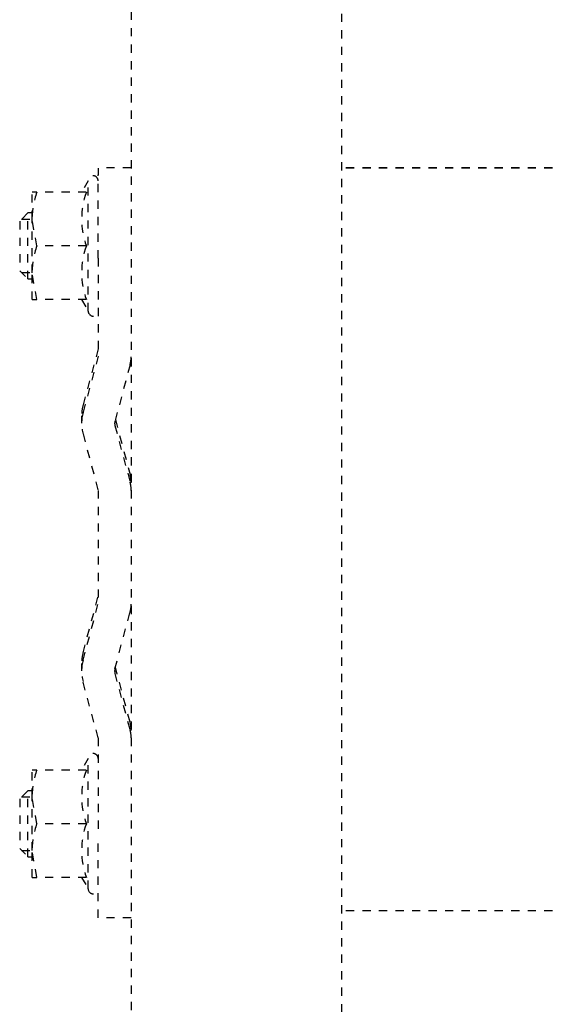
# Model space of a CAD drawing. Header units: centimetres. Extents: x 42630 to 130002, y 15 to 29179.
# Tile 10 of 138: x 49614.08 to 49620.45, y 4890.24 to 4902.17. Entities that reach past the tile are written whole.
import ezdxf

# ---------------------------------------------------------------- set-up
doc = ezdxf.new("R2010")
doc.units = ezdxf.units.CM
doc.header["$LTSCALE"] = 0.01
doc.linetypes.add('DASHED2', pattern=[9.525, 6.35, -3.175])
doc.layers.get('0').update_dxf_attribs({"color": 253})
doc.layers.add('CKDRZWI_', color=253, linetype='Continuous')

# ---------------------------------------------------------------- blocks, each defined once
blk = doc.blocks.new('A$7E8814B27261F1')
at = {"color": 7, "linetype": 'DASHED2', "ltscale": 10}
for p, q in [((3835.2, 4463.5), (3834.2, 4462.5)), ((3834.97, 4463.26), (3834.97, 4462)), ((3841.2, 4463.5), (3835.2, 4463.5)), ((3842.2, 4462.5), (3841.2, 4463.5)), ((3841.44, 4463.26), (3841.44, 4462)), ((3905.2, 4463.5), (3904.2, 4462.5)), ((3904.97, 4463.26), (3904.97, 4462)), ((3911.2, 4463.5), (3905.2, 4463.5)), ((3912.2, 4462.5), (3911.2, 4463.5)), ((3911.44, 4463.26), (3911.44, 4462)), ((3831.7, 4462), (3831.7, 4461.42)), ((3831.7, 4461.42), (3834.95, 4462)), ((3831.7, 4462), (3834.95, 4462)), ((3834.2, 4462.5), (3842.2, 4462.5)), ((3834.2, 4462.5), (3834.2, 4462)), ((3834.95, 4462), (3841.45, 4462)), ((3838.2, 4461.42), (3841.45, 4462)), ((3841.45, 4462), (3844.7, 4462)), ((3842.2, 4462), (3842.2, 4462.5)), ((3844.7, 4461.42), (3844.7, 4462)), ((3901.7, 4462), (3901.7, 4461.42)), ((3901.7, 4461.42), (3904.95, 4462)), ((3901.7, 4462), (3904.95, 4462)), ((3904.2, 4462.5), (3912.2, 4462.5)), ((3904.2, 4462.5), (3904.2, 4462)), ((3904.95, 4462), (3911.45, 4462)), ((3908.2, 4461.42), (3911.45, 4462)), ((3911.45, 4462), (3914.7, 4462)), ((3912.2, 4462), (3912.2, 4462.5)), ((3914.7, 4461.42), (3914.7, 4462)), ((3831.7, 4455.43), (3831.7, 4461.42)), ((3838.2, 4455.43), (3838.2, 4461.42)), ((3844.7, 4455.43), (3844.7, 4461.42)), ((3901.7, 4455.43), (3901.7, 4461.42)), ((3908.2, 4455.43), (3908.2, 4461.42)), ((3914.7, 4455.43), (3914.7, 4461.42)), ((3831.7, 4456.01), (3830.3, 4455.2)), ((3846.1, 4455.2), (3844.7, 4456.01)), ((3848.59, 4454), (3855.42, 4455.83)), ((3857.61, 4456), (3856.71, 4456)), ((3858, 4455.83), (3864.83, 4454)), ((3858.9, 4455.83), (3865.73, 4454)), ((3885.42, 4455.83), (3878.59, 4454)), ((3887.61, 4456), (3886.71, 4456)), ((3894.83, 4454), (3888, 4455.83)), ((3895.73, 4454), (3888.9, 4455.83)), ((3901.7, 4456.01), (3900.3, 4455.2)), ((3916.1, 4455.2), (3914.7, 4456.01)), ((3830.3, 4455.2), (3846.1, 4455.2)), ((3900.3, 4455.2), (3916.1, 4455.2)), ((3826.8, 4454), (3836.71, 4454)), ((3826.8, 4450), (3826.8, 4454)), ((3848.59, 4454), (3836.71, 4454)), ((3878.59, 4454), (3864.83, 4454)), ((3906.71, 4454), (3894.83, 4454)), ((3906.71, 4454), (3916.8, 4454)), ((3917.62, 4454), (3916.8, 4454)), ((3849.62, 4450.14), (3856.45, 4451.97)), ((3850.52, 4450.14), (3857.16, 4451.91)), ((3856.97, 4451.97), (3863.8, 4450.14)), ((3886.45, 4451.97), (3879.62, 4450.14)), ((3887.16, 4451.91), (3880.52, 4450.14)), ((3893.8, 4450.14), (3886.97, 4451.97)), ((4186.6, 4450), (711.34, 4450)), ((3849.49, 4450), (3849.49, 4450)), ((3879.49, 4450), (3879.49, 4450)), ((711.34, 4424.5), (4186.6, 4424.5)), ((3827.65, 4387), (3827.65, 4424.5)), ((3917.64, 4387), (3917.64, 4424.5)), ((3917.68, 4387), (3917.68, 4424.5))]:
    blk.add_line(p, q, dxfattribs=at)
for centre, radius, start, end in [((3834.84, 4451.97), 10.03, 70.3966, 89.3472), ((3841.34, 4451.97), 10.03, 70.3966, 89.3472), ((3904.84, 4451.97), 10.03, 70.3966, 89.3472), ((3911.34, 4451.97), 10.03, 70.3966, 89.3472), ((3834.95, 4446.54), 9.46, 69.9158, 110.0842), ((3841.45, 4446.54), 9.46, 69.9158, 110.0842), ((3856.71, 4451), 5, 74.9995, 105.0005), ((3857.61, 4451), 5, 74.9995, 90), ((3886.71, 4451), 5, 74.9995, 105.0005), ((3887.61, 4451), 5, 74.9995, 90), ((3904.95, 4446.54), 9.46, 69.9158, 110.0842), ((3911.45, 4446.54), 9.46, 69.9158, 110.0842), ((3830.3, 4454.6), 0.6, 90, 270), ((3846.1, 4454.6), 0.6, 270, 90), ((3900.3, 4454.6), 0.6, 90, 270), ((3916.1, 4454.6), 0.6, 270, 90), ((3856.71, 4451), 1, 74.9995, 105.0005), ((3886.71, 4451), 1, 74.9995, 105.0005), ((3848.59, 4454), 4, 270, 285.0005), ((3849.49, 4454), 4, 270, 285.0005), ((3864.83, 4454), 4, 254.9995, 270), ((3878.59, 4454), 4, 270, 285.0005), ((3879.49, 4454), 4, 270, 285.0005), ((3894.83, 4454), 4, 254.9995, 270)]:
    blk.add_arc(centre, radius, start, end, dxfattribs=at)
blk.add_ellipse((3917.62, 4447), major_axis=(0, -7), ratio=0.008727, start_param=2.013707, end_param=3.141593, dxfattribs=at)

msp = doc.modelspace()

# ---------------------------------------------------------------- block references
at = {"layer": 'CKDRZWI_', "xscale": 0.1, "yscale": 0.1, "zscale": 0.1, "rotation": 89.99999999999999}
msp.add_blockref('A$7E8814B27261F1', (50060.429, 4508.604), dxfattribs=at)

doc.saveas('drawing.dxf')
